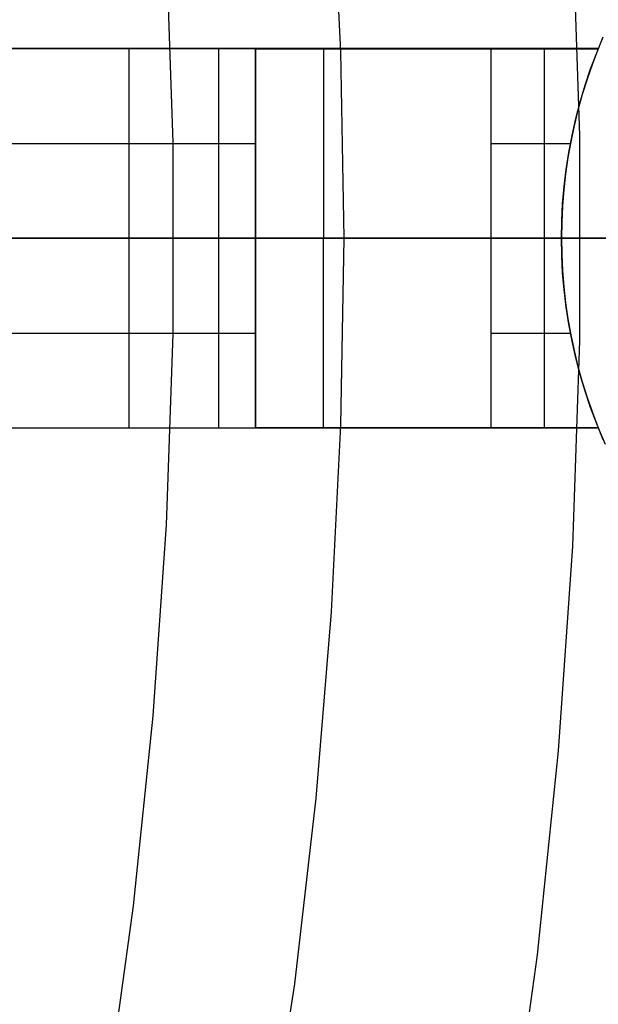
# Model space of a CAD drawing. Header units: millimetres. Extents: x 7986 to 9191, y -11326 to -10283.
# Tile 241 of 256: x 8631.06 to 8635.64, y -10671.87 to -10664.08. Entities that reach past the tile are written whole.
import ezdxf

# ---------------------------------------------------------------- set-up
doc = ezdxf.new("R2010")
doc.units = ezdxf.units.MM
doc.layers.add('BLANCO METALICO', color=7, linetype='Continuous', true_color=0xededed)
doc.layers.add('color', color=7, linetype='Continuous')

msp = doc.modelspace()

# ---------------------------------------------------------------- linework, layer by layer
at = {"color": 7, "true_color": 0xffffff}
for p, q in [((8633.5267, -10662.8562, 32.6482), (8633.6002, -10664.3329, 32.6482)), ((8633.5267, -10662.8562, 32.6482), (8633.6002, -10664.3329, 32.6482)), ((8635.4345, -10663.3767, 34.0594), (8635.4905, -10664.9994, 34.0594)), ((8635.4345, -10663.3767, 34.0594), (8635.4905, -10664.9994, 34.0594)), ((8632.2746, -10665.0549, 77.0594), (8632.2224, -10663.5431, 77.0594)), ((8632.2746, -10665.0549, 77.0594), (8632.2224, -10663.5431, 77.0594)), ((8633.6002, -10664.3329, 32.6482), (8633.6248, -10665.8112, 32.6482)), ((8633.6002, -10664.3329, 32.6482), (8633.6248, -10665.8112, 32.6482)), ((8632.2746, -10666.5676, 77.0594), (8632.2746, -10665.0549, 77.0594)), ((8632.2746, -10666.5676, 77.0594), (8632.2746, -10665.0549, 77.0594)), ((8635.4905, -10664.9994, 34.0594), (8635.4905, -10666.6231, 34.0594)), ((8635.4905, -10664.9994, 34.0594), (8635.4905, -10666.6231, 34.0594)), ((8606.5817, -10665.8112, 77.0594), (8632.2811, -10665.8112, 77.0594)), ((8632.6799, -10665.8112, 77.0415), (8632.2811, -10665.8112, 77.0594)), ((8633.0779, -10665.8112, 77.0105), (8632.6799, -10665.8112, 77.0415)), ((8633.4746, -10665.8112, 76.9664), (8633.0779, -10665.8112, 77.0105)), ((8633.8697, -10665.8112, 76.9092), (8633.4746, -10665.8112, 76.9664)), ((8633.6248, -10665.8112, 32.6482), (8633.6002, -10667.2895, 32.6482)), ((8633.6248, -10665.8112, 32.6482), (8633.6002, -10667.2895, 32.6482)), ((8633.6473, -10665.8112, 32.7138), (8633.6248, -10665.8112, 32.6482)), ((8633.6721, -10665.8112, 32.7786), (8633.6473, -10665.8112, 32.7138)), ((8633.6991, -10665.8112, 32.8425), (8633.6721, -10665.8112, 32.7786)), ((8633.7282, -10665.8112, 32.9055), (8633.6991, -10665.8112, 32.8425)), ((8633.7594, -10665.8112, 32.9674), (8633.7282, -10665.8112, 32.9055)), ((8633.7927, -10665.8112, 33.0283), (8633.7594, -10665.8112, 32.9674)), ((8633.828, -10665.8112, 33.088), (8633.7927, -10665.8112, 33.0283)), ((8633.8654, -10665.8112, 33.1464), (8633.828, -10665.8112, 33.088)), ((8633.9047, -10665.8112, 33.2036), (8633.8654, -10665.8112, 33.1464)), ((8634.2627, -10665.8112, 76.8391), (8633.8697, -10665.8112, 76.9092)), ((8633.946, -10665.8112, 33.2593), (8633.9047, -10665.8112, 33.2036)), ((8633.9891, -10665.8112, 33.3137), (8633.946, -10665.8112, 33.2593)), ((8634.034, -10665.8112, 33.3665), (8633.9891, -10665.8112, 33.3137)), ((8634.0807, -10665.8112, 33.4178), (8634.034, -10665.8112, 33.3665)), ((8634.1291, -10665.8112, 33.4675), (8634.0807, -10665.8112, 33.4178)), ((8634.1791, -10665.8112, 33.5156), (8634.1291, -10665.8112, 33.4675)), ((8634.2308, -10665.8112, 33.5618), (8634.1791, -10665.8112, 33.5156)), ((8634.284, -10665.8112, 33.6064), (8634.2308, -10665.8112, 33.5618)), ((8634.6531, -10665.8112, 76.756), (8634.2627, -10665.8112, 76.8391)), ((8634.3387, -10665.8112, 33.649), (8634.284, -10665.8112, 33.6064)), ((8634.3948, -10665.8112, 33.6898), (8634.3387, -10665.8112, 33.649)), ((8634.4522, -10665.8112, 33.7287), (8634.3948, -10665.8112, 33.6898)), ((8634.511, -10665.8112, 33.7656), (8634.4522, -10665.8112, 33.7287)), ((8634.5709, -10665.8112, 33.8005), (8634.511, -10665.8112, 33.7656)), ((8634.632, -10665.8112, 33.8333), (8634.5709, -10665.8112, 33.8005)), ((8634.6942, -10665.8112, 33.8641), (8634.632, -10665.8112, 33.8333)), ((8635.0406, -10665.8112, 76.6602), (8634.6531, -10665.8112, 76.756)), ((8634.7574, -10665.8112, 33.8927), (8634.6942, -10665.8112, 33.8641)), ((8634.8215, -10665.8112, 33.9191), (8634.7574, -10665.8112, 33.8927)), ((8634.8865, -10665.8112, 33.9434), (8634.8215, -10665.8112, 33.9191)), ((8634.9523, -10665.8112, 33.9654), (8634.8865, -10665.8112, 33.9434)), ((8635.0188, -10665.8112, 33.9852), (8634.9523, -10665.8112, 33.9654)), ((8635.0859, -10665.8112, 34.0028), (8635.0188, -10665.8112, 33.9852)), ((8635.4247, -10665.8112, 76.5516), (8635.0406, -10665.8112, 76.6602)), ((8635.1536, -10665.8112, 34.018), (8635.0859, -10665.8112, 34.0028)), ((8635.2217, -10665.8112, 34.031), (8635.1536, -10665.8112, 34.018)), ((8635.2903, -10665.8112, 34.0416), (8635.2217, -10665.8112, 34.031)), ((8635.3592, -10665.8112, 34.0499), (8635.2903, -10665.8112, 34.0416)), ((8635.4283, -10665.8112, 34.0558), (8635.3592, -10665.8112, 34.0499)), ((8635.8051, -10665.8112, 76.4304), (8635.4247, -10665.8112, 76.5516)), ((8635.4975, -10665.8112, 34.0594), (8635.4283, -10665.8112, 34.0558)), ((8635.4975, -10665.8112, 34.0594), (8640.0471, -10665.8112, 34.0594)), ((8632.2224, -10668.0793, 77.0594), (8632.2746, -10666.5676, 77.0594)), ((8632.2224, -10668.0793, 77.0594), (8632.2746, -10666.5676, 77.0594)), ((8635.4905, -10666.6231, 34.0594), (8635.4345, -10668.2458, 34.0594)), ((8635.4905, -10666.6231, 34.0594), (8635.4345, -10668.2458, 34.0594)), ((8633.6002, -10667.2895, 32.6482), (8633.5267, -10668.7662, 32.6482)), ((8633.6002, -10667.2895, 32.6482), (8633.5267, -10668.7662, 32.6482)), ((8632.118, -10669.5884, 77.0594), (8632.2224, -10668.0793, 77.0594)), ((8632.118, -10669.5884, 77.0594), (8632.2224, -10668.0793, 77.0594)), ((8635.4345, -10668.2458, 34.0594), (8635.3225, -10669.8656, 34.0594)), ((8635.4345, -10668.2458, 34.0594), (8635.3225, -10669.8656, 34.0594)), ((8633.5267, -10668.7662, 32.6482), (8633.4046, -10670.2398, 32.6482)), ((8633.5267, -10668.7662, 32.6482), (8633.4046, -10670.2398, 32.6482)), ((8631.9617, -10671.0929, 77.0594), (8632.118, -10669.5884, 77.0594)), ((8631.9617, -10671.0929, 77.0594), (8632.118, -10669.5884, 77.0594)), ((8635.3225, -10669.8656, 34.0594), (8635.1546, -10671.4806, 34.0594)), ((8635.3225, -10669.8656, 34.0594), (8635.1546, -10671.4806, 34.0594)), ((8633.4046, -10670.2398, 32.6482), (8633.2343, -10671.7086, 32.6482)), ((8633.4046, -10670.2398, 32.6482), (8633.2343, -10671.7086, 32.6482)), ((8631.7534, -10672.5912, 77.0594), (8631.9617, -10671.0929, 77.0594)), ((8631.7534, -10672.5912, 77.0594), (8631.9617, -10671.0929, 77.0594)), ((8635.1546, -10671.4806, 34.0594), (8634.9311, -10673.0889, 34.0594)), ((8635.1546, -10671.4806, 34.0594), (8634.9311, -10673.0889, 34.0594)), ((8633.2343, -10671.7086, 32.6482), (8633.0163, -10673.1712, 32.6482)), ((8633.2343, -10671.7086, 32.6482), (8633.0163, -10673.1712, 32.6482))]:
    msp.add_line(p, q, dxfattribs=at)
at = {"layer": 'BLANCO METALICO'}
for p, q in [((8635.6265, -10664.3438, 162.0815), (8635.6788, -10664.2176, 162.0815)), ((8635.6395, -10664.3112, 159.5815), (8626.2371, -10664.3112, 159.5815)), ((8631.9276, -10664.3112, 196.5595), (8627.4276, -10664.3112, 196.5595)), ((8627.4276, -10664.3112, 177.3533), (8632.9276, -10664.3112, 177.3533)), ((8631.9276, -10665.8112, 196.5595), (8631.9276, -10664.3112, 196.5595)), ((8631.9618, -10664.3112, 196.559), (8631.9276, -10664.3112, 196.5595)), ((8631.9959, -10664.3112, 196.5572), (8631.9618, -10664.3112, 196.559)), ((8632.0299, -10664.3112, 196.5543), (8631.9959, -10664.3112, 196.5572)), ((8632.0638, -10664.3112, 196.5502), (8632.0299, -10664.3112, 196.5543)), ((8632.0975, -10664.3112, 196.545), (8632.0638, -10664.3112, 196.5502)), ((8632.1311, -10664.3112, 196.5386), (8632.0975, -10664.3112, 196.545)), ((8632.1644, -10664.3112, 196.5311), (8632.1311, -10664.3112, 196.5386)), ((8632.1974, -10664.3112, 196.5225), (8632.1644, -10664.3112, 196.5311)), ((8632.2301, -10664.3112, 196.5127), (8632.1974, -10664.3112, 196.5225)), ((8632.2625, -10664.3112, 196.5018), (8632.2301, -10664.3112, 196.5127)), ((8632.2945, -10664.3112, 196.4898), (8632.2625, -10664.3112, 196.5018)), ((8632.326, -10664.3112, 196.4768), (8632.2945, -10664.3112, 196.4898)), ((8632.3571, -10664.3112, 196.4626), (8632.326, -10664.3112, 196.4768)), ((8632.3877, -10664.3112, 196.4474), (8632.3571, -10664.3112, 196.4626)), ((8632.4177, -10664.3112, 196.4312), (8632.3877, -10664.3112, 196.4474)), ((8632.4472, -10664.3112, 196.414), (8632.4177, -10664.3112, 196.4312)), ((8632.4761, -10664.3112, 196.3957), (8632.4472, -10664.3112, 196.414)), ((8632.5043, -10664.3112, 196.3765), (8632.4761, -10664.3112, 196.3957)), ((8632.5319, -10664.3112, 196.3564), (8632.5043, -10664.3112, 196.3765)), ((8632.5587, -10664.3112, 196.3353), (8632.5319, -10664.3112, 196.3564)), ((8632.5848, -10664.3112, 196.3133), (8632.5587, -10664.3112, 196.3353)), ((8632.6102, -10664.3112, 196.2904), (8632.5848, -10664.3112, 196.3133)), ((8632.6347, -10664.3112, 196.2667), (8632.6102, -10664.3112, 196.2904)), ((8632.6585, -10664.3112, 196.2421), (8632.6347, -10664.3112, 196.2667)), ((8632.6347, -10664.3112, 196.2667), (8632.6347, -10665.8112, 196.2667)), ((8632.6813, -10664.3112, 196.2167), (8632.6585, -10664.3112, 196.2421)), ((8632.7033, -10664.3112, 196.1906), (8632.6813, -10664.3112, 196.2167)), ((8632.7244, -10664.3112, 196.1638), (8632.7033, -10664.3112, 196.1906)), ((8632.7446, -10664.3112, 196.1362), (8632.7244, -10664.3112, 196.1638)), ((8632.7638, -10664.3112, 196.108), (8632.7446, -10664.3112, 196.1362)), ((8632.782, -10664.3112, 196.0791), (8632.7638, -10664.3112, 196.108)), ((8632.7993, -10664.3112, 196.0497), (8632.782, -10664.3112, 196.0791)), ((8632.8155, -10664.3112, 196.0196), (8632.7993, -10664.3112, 196.0497)), ((8632.8307, -10664.3112, 195.989), (8632.8155, -10664.3112, 196.0196)), ((8632.8448, -10664.3112, 195.9579), (8632.8307, -10664.3112, 195.989)), ((8632.8579, -10664.3112, 195.9264), (8632.8448, -10664.3112, 195.9579)), ((8632.8699, -10664.3112, 195.8944), (8632.8579, -10664.3112, 195.9264)), ((8632.8808, -10664.3112, 195.8621), (8632.8699, -10664.3112, 195.8944)), ((8632.8905, -10664.3112, 195.8293), (8632.8808, -10664.3112, 195.8621)), ((8632.8992, -10664.3112, 195.7963), (8632.8905, -10664.3112, 195.8293)), ((8632.9067, -10664.3112, 195.763), (8632.8992, -10664.3112, 195.7963)), ((8632.9131, -10664.3112, 195.7295), (8632.9067, -10664.3112, 195.763)), ((8632.9183, -10664.3112, 195.6957), (8632.9131, -10664.3112, 195.7295)), ((8632.9224, -10664.3112, 195.6618), (8632.9183, -10664.3112, 195.6957)), ((8632.9253, -10664.3112, 195.6278), (8632.9224, -10664.3112, 195.6618)), ((8632.927, -10664.3112, 195.5937), (8632.9253, -10664.3112, 195.6278)), ((8632.9276, -10664.3112, 195.5595), (8632.927, -10664.3112, 195.5937)), ((8632.9276, -10664.3112, 195.5595), (8632.9276, -10665.8112, 195.5595)), ((8632.9276, -10664.3115, 163.5771), (8632.9276, -10664.3112, 195.5595)), ((8632.9276, -10667.3111, 179.0009), (8632.9276, -10664.3114, 179.0009)), ((8632.9276, -10664.3115, 163.5771), (8632.9288, -10664.3116, 163.5073)), ((8632.9276, -10664.3115, 163.5771), (8632.9276, -10665.8112, 163.5771)), ((8632.9288, -10664.3116, 163.5073), (8632.9325, -10664.3116, 163.4375)), ((8632.9325, -10664.3116, 163.4375), (8632.9386, -10664.3116, 163.368)), ((8632.9386, -10664.3116, 163.368), (8632.9471, -10664.3116, 163.2987)), ((8632.9471, -10664.3116, 163.2987), (8632.958, -10664.3116, 163.2297)), ((8632.958, -10664.3116, 163.2297), (8632.9713, -10664.3116, 163.1611)), ((8632.9713, -10664.3116, 163.1611), (8632.987, -10664.3116, 163.0931)), ((8632.987, -10664.3116, 163.0931), (8633.0051, -10664.3116, 163.0256)), ((8633.0051, -10664.3116, 163.0256), (8633.0255, -10664.3116, 162.9589)), ((8633.0255, -10664.3116, 162.9589), (8633.0482, -10664.3116, 162.8928)), ((8633.0482, -10664.3116, 162.8928), (8633.0732, -10664.3116, 162.8276)), ((8633.0732, -10664.3116, 162.8276), (8633.1005, -10664.3116, 162.7633)), ((8633.1005, -10664.3116, 162.7633), (8633.13, -10664.3116, 162.7001)), ((8633.13, -10664.3116, 162.7001), (8633.1617, -10664.3116, 162.6378)), ((8633.1617, -10664.3116, 162.6378), (8633.1955, -10664.3116, 162.5767)), ((8633.1955, -10664.3116, 162.5767), (8633.2315, -10664.3116, 162.5169)), ((8633.2315, -10664.3116, 162.5169), (8633.2695, -10664.3116, 162.4583)), ((8633.2695, -10664.3116, 162.4583), (8633.3095, -10664.3116, 162.4011)), ((8633.3095, -10664.3116, 162.4011), (8633.3516, -10664.3116, 162.3453)), ((8633.3516, -10664.3116, 162.3453), (8633.3955, -10664.3117, 162.291)), ((8633.3955, -10664.3117, 162.291), (8633.4413, -10664.3117, 162.2383)), ((8633.4413, -10664.3117, 162.2383), (8633.4889, -10664.3117, 162.1873)), ((8633.465, -10664.3117, 162.213), (8633.465, -10665.8112, 162.213)), ((8633.4889, -10664.3117, 162.1873), (8633.5383, -10664.3117, 162.1379)), ((8633.5383, -10664.3117, 162.1379), (8633.5893, -10664.3117, 162.0902)), ((8633.5893, -10664.3117, 162.0902), (8633.642, -10664.3117, 162.0444)), ((8633.642, -10664.3117, 162.0444), (8633.6963, -10664.3117, 162.0005)), ((8633.6963, -10664.3117, 162.0005), (8633.7521, -10664.3117, 161.9584)), ((8633.7521, -10664.3117, 161.9584), (8633.8093, -10664.3117, 161.9184)), ((8633.8093, -10664.3117, 161.9184), (8633.8678, -10664.3117, 161.8803)), ((8633.8678, -10664.3117, 161.8803), (8633.9277, -10664.3117, 161.8443)), ((8633.9277, -10664.3117, 161.8443), (8633.9887, -10664.3117, 161.8105)), ((8633.9887, -10664.3117, 161.8105), (8634.0509, -10664.3117, 161.7787)), ((8634.0509, -10664.3117, 161.7787), (8634.1142, -10664.3117, 161.7492)), ((8634.1142, -10664.3117, 161.7492), (8634.1785, -10664.3117, 161.7219)), ((8634.1785, -10664.3117, 161.7219), (8634.2437, -10664.3117, 161.6969)), ((8634.2437, -10664.3117, 161.6969), (8634.3097, -10664.3117, 161.6741)), ((8634.3097, -10664.3117, 161.6741), (8634.3765, -10664.3117, 161.6537)), ((8634.3765, -10664.3117, 161.6537), (8634.4439, -10664.3118, 161.6356)), ((8634.4439, -10664.3118, 161.6356), (8634.512, -10664.3118, 161.6199)), ((8634.512, -10664.3118, 161.6199), (8634.5805, -10664.3118, 161.6065)), ((8634.5805, -10664.3118, 161.6065), (8634.6495, -10664.3118, 161.5956)), ((8634.6495, -10664.3118, 161.5956), (8634.7188, -10664.3118, 161.5871)), ((8634.7188, -10664.3118, 161.5871), (8634.7883, -10664.3118, 161.581)), ((8634.7883, -10664.3118, 161.581), (8635.6391, -10664.3123, 161.521)), ((8634.7883, -10664.3118, 161.581), (8634.7883, -10665.8112, 161.581)), ((8635.2138, -10665.8112, 161.5523), (8635.2138, -10664.312, 161.5523)), ((8635.5786, -10664.4717, 162.0815), (8635.6265, -10664.3438, 162.0815)), ((8635.6391, -10664.3123, 161.521), (8635.593, -10664.4317, 161.5245)), ((8635.6391, -10664.3123, 161.521), (8635.6395, -10664.3112, 159.5815)), ((8635.593, -10664.4317, 161.5245), (8635.5508, -10664.5526, 161.5277)), ((8635.535, -10664.6012, 162.0815), (8635.5786, -10664.4717, 162.0815)), ((8635.5508, -10664.5526, 161.5277), (8635.5124, -10664.6747, 161.5306)), ((8635.5124, -10664.6747, 161.5306), (8635.478, -10664.798, 161.5332)), ((8635.4959, -10664.732, 162.0815), (8635.535, -10664.6012, 162.0815)), ((8635.4613, -10664.8642, 162.0815), (8635.4959, -10664.732, 162.0815)), ((8635.478, -10664.798, 161.5332), (8635.4476, -10664.9224, 161.5354)), ((8635.4313, -10664.9974, 162.0815), (8635.4613, -10664.8642, 162.0815)), ((8635.4476, -10664.9224, 161.5354), (8635.4212, -10665.0476, 161.5374)), ((8626.9276, -10665.0612, 196.5595), (8631.9276, -10665.0612, 196.5595)), ((8631.9276, -10665.0612, 196.5595), (8631.9618, -10665.0612, 196.559)), ((8631.9618, -10665.0612, 196.559), (8631.9959, -10665.0612, 196.5572)), ((8631.9959, -10665.0612, 196.5572), (8632.0299, -10665.0612, 196.5543)), ((8632.0299, -10665.0612, 196.5543), (8632.0638, -10665.0612, 196.5502)), ((8632.0638, -10665.0612, 196.5502), (8632.0975, -10665.0612, 196.545)), ((8632.0975, -10665.0612, 196.545), (8632.1311, -10665.0612, 196.5386)), ((8632.1311, -10665.0612, 196.5386), (8632.1644, -10665.0612, 196.5311)), ((8632.1644, -10665.0612, 196.5311), (8632.1974, -10665.0612, 196.5225)), ((8632.1974, -10665.0612, 196.5225), (8632.2301, -10665.0612, 196.5127)), ((8632.2301, -10665.0612, 196.5127), (8632.2625, -10665.0612, 196.5018)), ((8632.2625, -10665.0612, 196.5018), (8632.2945, -10665.0612, 196.4898)), ((8632.2945, -10665.0612, 196.4898), (8632.326, -10665.0612, 196.4768)), ((8632.326, -10665.0612, 196.4768), (8632.3571, -10665.0612, 196.4626)), ((8632.3571, -10665.0612, 196.4626), (8632.3877, -10665.0612, 196.4474)), ((8632.3877, -10665.0612, 196.4474), (8632.4177, -10665.0612, 196.4312)), ((8632.4177, -10665.0612, 196.4312), (8632.4472, -10665.0612, 196.414)), ((8632.4472, -10665.0612, 196.414), (8632.4761, -10665.0612, 196.3957)), ((8632.4761, -10665.0612, 196.3957), (8632.5043, -10665.0612, 196.3765)), ((8632.5043, -10665.0612, 196.3765), (8632.5319, -10665.0612, 196.3564)), ((8632.5319, -10665.0612, 196.3564), (8632.5587, -10665.0612, 196.3353)), ((8632.5587, -10665.0612, 196.3353), (8632.5848, -10665.0612, 196.3133)), ((8632.5848, -10665.0612, 196.3133), (8632.6102, -10665.0612, 196.2904)), ((8632.6102, -10665.0612, 196.2904), (8632.6347, -10665.0612, 196.2667)), ((8632.6347, -10665.0612, 196.2667), (8632.6585, -10665.0612, 196.2421)), ((8632.6585, -10665.0612, 196.2421), (8632.6813, -10665.0612, 196.2167)), ((8632.6813, -10665.0612, 196.2167), (8632.7033, -10665.0612, 196.1906)), ((8632.7033, -10665.0612, 196.1906), (8632.7244, -10665.0612, 196.1638)), ((8632.7244, -10665.0612, 196.1638), (8632.7446, -10665.0612, 196.1362)), ((8632.7446, -10665.0612, 196.1362), (8632.7638, -10665.0612, 196.108)), ((8632.7638, -10665.0612, 196.108), (8632.782, -10665.0612, 196.0791)), ((8632.782, -10665.0612, 196.0791), (8632.7993, -10665.0612, 196.0497)), ((8632.7993, -10665.0612, 196.0497), (8632.8155, -10665.0612, 196.0196)), ((8632.8155, -10665.0612, 196.0196), (8632.8307, -10665.0612, 195.989)), ((8632.8307, -10665.0612, 195.989), (8632.8448, -10665.0612, 195.9579)), ((8632.8448, -10665.0612, 195.9579), (8632.8579, -10665.0612, 195.9264)), ((8632.8579, -10665.0612, 195.9264), (8632.8699, -10665.0612, 195.8944)), ((8632.8699, -10665.0612, 195.8944), (8632.8808, -10665.0612, 195.8621)), ((8632.8808, -10665.0612, 195.8621), (8632.8905, -10665.0612, 195.8293)), ((8632.8905, -10665.0612, 195.8293), (8632.8992, -10665.0612, 195.7963)), ((8632.8992, -10665.0612, 195.7963), (8632.9067, -10665.0612, 195.763)), ((8632.9067, -10665.0612, 195.763), (8632.9131, -10665.0612, 195.7295)), ((8632.9131, -10665.0612, 195.7295), (8632.9183, -10665.0612, 195.6957)), ((8632.9183, -10665.0612, 195.6957), (8632.9224, -10665.0612, 195.6618)), ((8632.9224, -10665.0612, 195.6618), (8632.9253, -10665.0612, 195.6278)), ((8632.9253, -10665.0612, 195.6278), (8632.927, -10665.0612, 195.5937)), ((8632.927, -10665.0612, 195.5937), (8632.9276, -10665.0612, 195.5595)), ((8634.7884, -10665.0615, 161.5819), (8635.4185, -10665.0615, 161.538)), ((8635.4212, -10665.0476, 161.5374), (8635.3987, -10665.1737, 161.5391)), ((8635.4058, -10665.1316, 162.0815), (8635.4313, -10664.9974, 162.0815)), ((8635.3849, -10665.2666, 162.0815), (8635.4058, -10665.1316, 162.0815)), ((8635.3987, -10665.1737, 161.5391), (8635.3803, -10665.3004, 161.5405)), ((8635.3686, -10665.4022, 162.0815), (8635.3849, -10665.2666, 162.0815)), ((8635.3803, -10665.3004, 161.5405), (8635.366, -10665.4277, 161.5416)), ((8635.366, -10665.4277, 161.5416), (8635.3558, -10665.5553, 161.5423)), ((8635.3569, -10665.5383, 162.0815), (8635.3686, -10665.4022, 162.0815)), ((8635.3558, -10665.5553, 161.5423), (8635.3496, -10665.6832, 161.5428)), ((8635.3499, -10665.6747, 162.0815), (8635.3569, -10665.5383, 162.0815)), ((8635.3476, -10665.8112, 162.0815), (8635.3499, -10665.6747, 162.0815)), ((8635.3496, -10665.6832, 161.5428), (8635.3476, -10665.8112, 161.5429)), ((8613.4627, -10665.8112, 139.9653), (8686.6627, -10665.8112, 139.9653)), ((8686.6627, -10665.8112, 139.1653), (8613.9627, -10665.8112, 139.1653)), ((8626.0116, -10665.8112, 156.5815), (8636.8476, -10665.8112, 156.5815)), ((8631.9276, -10665.8112, 196.5595), (8626.9276, -10665.8112, 196.5595)), ((8631.9276, -10667.3112, 196.5595), (8631.9276, -10665.8112, 196.5595)), ((8631.9618, -10665.8112, 196.559), (8631.9276, -10665.8112, 196.5595)), ((8631.9959, -10665.8112, 196.5572), (8631.9618, -10665.8112, 196.559)), ((8632.0299, -10665.8112, 196.5543), (8631.9959, -10665.8112, 196.5572)), ((8632.0638, -10665.8112, 196.5502), (8632.0299, -10665.8112, 196.5543)), ((8632.0975, -10665.8112, 196.545), (8632.0638, -10665.8112, 196.5502)), ((8632.1311, -10665.8112, 196.5386), (8632.0975, -10665.8112, 196.545)), ((8632.1644, -10665.8112, 196.5311), (8632.1311, -10665.8112, 196.5386)), ((8632.1974, -10665.8112, 196.5225), (8632.1644, -10665.8112, 196.5311)), ((8632.2301, -10665.8112, 196.5127), (8632.1974, -10665.8112, 196.5225)), ((8632.2625, -10665.8112, 196.5018), (8632.2301, -10665.8112, 196.5127)), ((8632.2945, -10665.8112, 196.4898), (8632.2625, -10665.8112, 196.5018)), ((8632.326, -10665.8112, 196.4768), (8632.2945, -10665.8112, 196.4898)), ((8632.3571, -10665.8112, 196.4626), (8632.326, -10665.8112, 196.4768)), ((8632.3877, -10665.8112, 196.4474), (8632.3571, -10665.8112, 196.4626)), ((8632.4177, -10665.8112, 196.4312), (8632.3877, -10665.8112, 196.4474)), ((8632.4472, -10665.8112, 196.414), (8632.4177, -10665.8112, 196.4312)), ((8632.4761, -10665.8112, 196.3957), (8632.4472, -10665.8112, 196.414)), ((8632.5043, -10665.8112, 196.3765), (8632.4761, -10665.8112, 196.3957)), ((8632.5319, -10665.8112, 196.3564), (8632.5043, -10665.8112, 196.3765)), ((8632.5587, -10665.8112, 196.3353), (8632.5319, -10665.8112, 196.3564)), ((8632.5848, -10665.8112, 196.3133), (8632.5587, -10665.8112, 196.3353)), ((8632.6102, -10665.8112, 196.2904), (8632.5848, -10665.8112, 196.3133)), ((8632.6347, -10665.8112, 196.2667), (8632.6102, -10665.8112, 196.2904)), ((8632.6585, -10665.8112, 196.2421), (8632.6347, -10665.8112, 196.2667)), ((8632.6347, -10665.8112, 196.2667), (8632.6347, -10667.3112, 196.2667)), ((8632.6813, -10665.8112, 196.2167), (8632.6585, -10665.8112, 196.2421)), ((8632.7033, -10665.8112, 196.1906), (8632.6813, -10665.8112, 196.2167)), ((8632.7244, -10665.8112, 196.1638), (8632.7033, -10665.8112, 196.1906)), ((8632.7446, -10665.8112, 196.1362), (8632.7244, -10665.8112, 196.1638)), ((8632.7638, -10665.8112, 196.108), (8632.7446, -10665.8112, 196.1362)), ((8632.782, -10665.8112, 196.0791), (8632.7638, -10665.8112, 196.108)), ((8632.7993, -10665.8112, 196.0497), (8632.782, -10665.8112, 196.0791)), ((8632.8155, -10665.8112, 196.0196), (8632.7993, -10665.8112, 196.0497)), ((8632.8307, -10665.8112, 195.989), (8632.8155, -10665.8112, 196.0196)), ((8632.8448, -10665.8112, 195.9579), (8632.8307, -10665.8112, 195.989)), ((8632.8579, -10665.8112, 195.9264), (8632.8448, -10665.8112, 195.9579)), ((8632.8699, -10665.8112, 195.8944), (8632.8579, -10665.8112, 195.9264)), ((8632.8808, -10665.8112, 195.8621), (8632.8699, -10665.8112, 195.8944)), ((8632.8905, -10665.8112, 195.8293), (8632.8808, -10665.8112, 195.8621)), ((8632.8992, -10665.8112, 195.7963), (8632.8905, -10665.8112, 195.8293)), ((8632.9067, -10665.8112, 195.763), (8632.8992, -10665.8112, 195.7963)), ((8632.9131, -10665.8112, 195.7295), (8632.9067, -10665.8112, 195.763)), ((8632.9183, -10665.8112, 195.6957), (8632.9131, -10665.8112, 195.7295)), ((8632.9224, -10665.8112, 195.6618), (8632.9183, -10665.8112, 195.6957)), ((8632.9253, -10665.8112, 195.6278), (8632.9224, -10665.8112, 195.6618)), ((8632.927, -10665.8112, 195.5937), (8632.9253, -10665.8112, 195.6278)), ((8632.9276, -10665.8112, 195.5595), (8632.927, -10665.8112, 195.5937)), ((8632.9288, -10665.8112, 163.5073), (8632.9276, -10665.8112, 163.5771)), ((8632.9276, -10665.8112, 163.5771), (8632.9276, -10667.3109, 163.5771)), ((8632.9276, -10667.3112, 195.5595), (8632.9276, -10665.8112, 195.5595)), ((8632.9288, -10665.8112, 163.5089), (8632.9276, -10665.8112, 163.5771)), ((8632.9288, -10665.8112, 163.5086), (8632.9276, -10665.8112, 163.5771)), ((8632.9276, -10665.8112, 163.5771), (8632.9276, -10665.8112, 195.5595)), ((8632.9325, -10665.8112, 163.4375), (8632.9288, -10665.8112, 163.5073)), ((8632.9323, -10665.8112, 163.4407), (8632.9288, -10665.8112, 163.5089)), ((8632.9323, -10665.8112, 163.4401), (8632.9288, -10665.8112, 163.5086)), ((8632.9381, -10665.8112, 163.3727), (8632.9323, -10665.8112, 163.4407)), ((8632.9382, -10665.8112, 163.3719), (8632.9323, -10665.8112, 163.4401)), ((8632.9386, -10665.8112, 163.368), (8632.9325, -10665.8112, 163.4375)), ((8632.9462, -10665.8112, 163.3049), (8632.9381, -10665.8112, 163.3727)), ((8632.9464, -10665.8112, 163.3038), (8632.9382, -10665.8112, 163.3719)), ((8632.9471, -10665.8112, 163.2987), (8632.9386, -10665.8112, 163.368)), ((8632.9567, -10665.8112, 163.2375), (8632.9462, -10665.8112, 163.3049)), ((8632.9569, -10665.8112, 163.2361), (8632.9464, -10665.8112, 163.3038)), ((8632.958, -10665.8112, 163.2297), (8632.9471, -10665.8112, 163.2987)), ((8632.9694, -10665.8112, 163.1705), (8632.9567, -10665.8112, 163.2375)), ((8632.9697, -10665.8112, 163.1688), (8632.9569, -10665.8112, 163.2361)), ((8632.9713, -10665.8112, 163.1611), (8632.958, -10665.8112, 163.2297)), ((8632.9844, -10665.8112, 163.1039), (8632.9694, -10665.8112, 163.1705)), ((8632.9849, -10665.8112, 163.102), (8632.9697, -10665.8112, 163.1688)), ((8632.987, -10665.8112, 163.0931), (8632.9713, -10665.8112, 163.1611)), ((8633.0017, -10665.8112, 163.0379), (8632.9844, -10665.8112, 163.1039)), ((8633.0023, -10665.8112, 163.0357), (8632.9849, -10665.8112, 163.102)), ((8633.0051, -10665.8112, 163.0257), (8632.987, -10665.8112, 163.0931)), ((8633.0212, -10665.8112, 162.9725), (8633.0017, -10665.8112, 163.0379)), ((8633.022, -10665.8112, 162.9701), (8633.0023, -10665.8112, 163.0357)), ((8633.0255, -10665.8112, 162.9589), (8633.0051, -10665.8112, 163.0257)), ((8633.0429, -10665.8112, 162.9078), (8633.0212, -10665.8112, 162.9725)), ((8633.0439, -10665.8112, 162.9052), (8633.022, -10665.8112, 162.9701)), ((8633.0482, -10665.8112, 162.8928), (8633.0255, -10665.8112, 162.9589)), ((8633.0669, -10665.8112, 162.8439), (8633.0429, -10665.8112, 162.9078)), ((8633.068, -10665.8112, 162.841), (8633.0439, -10665.8112, 162.9052)), ((8633.0733, -10665.8112, 162.8277), (8633.0482, -10665.8112, 162.8928)), ((8633.093, -10665.8112, 162.7808), (8633.0669, -10665.8112, 162.8439)), ((8633.0943, -10665.8112, 162.7778), (8633.068, -10665.8112, 162.841)), ((8633.1005, -10665.8112, 162.7634), (8633.0733, -10665.8112, 162.8277)), ((8633.1212, -10665.8112, 162.7187), (8633.093, -10665.8112, 162.7808)), ((8633.1228, -10665.8112, 162.7154), (8633.0943, -10665.8112, 162.7778)), ((8633.13, -10665.8112, 162.7001), (8633.1005, -10665.8112, 162.7634)), ((8633.1515, -10665.8112, 162.6576), (8633.1212, -10665.8112, 162.7187)), ((8633.1533, -10665.8112, 162.6541), (8633.1228, -10665.8112, 162.7154)), ((8633.1617, -10665.8112, 162.6379), (8633.13, -10665.8112, 162.7001)), ((8633.1839, -10665.8112, 162.5975), (8633.1515, -10665.8112, 162.6576)), ((8633.186, -10665.8112, 162.5939), (8633.1533, -10665.8112, 162.6541)), ((8633.1956, -10665.8112, 162.5768), (8633.1617, -10665.8112, 162.6379)), ((8633.2184, -10665.8112, 162.5386), (8633.1839, -10665.8112, 162.5975)), ((8633.2207, -10665.8112, 162.5348), (8633.186, -10665.8112, 162.5939)), ((8633.2315, -10665.8112, 162.5169), (8633.1956, -10665.8112, 162.5768)), ((8633.2548, -10665.8112, 162.4809), (8633.2184, -10665.8112, 162.5386)), ((8633.2574, -10665.8112, 162.4769), (8633.2207, -10665.8112, 162.5348)), ((8633.2696, -10665.8112, 162.4584), (8633.2315, -10665.8112, 162.5169)), ((8633.2932, -10665.8112, 162.4245), (8633.2548, -10665.8112, 162.4809)), ((8633.2961, -10665.8112, 162.4204), (8633.2574, -10665.8112, 162.4769)), ((8633.3096, -10665.8112, 162.4011), (8633.2696, -10665.8112, 162.4584)), ((8633.3334, -10665.8112, 162.3694), (8633.2932, -10665.8112, 162.4245)), ((8633.3366, -10665.8112, 162.3651), (8633.2961, -10665.8112, 162.4204)), ((8633.3516, -10665.8112, 162.3454), (8633.3096, -10665.8112, 162.4011)), ((8633.3756, -10665.8112, 162.3157), (8633.3334, -10665.8112, 162.3694)), ((8633.3791, -10665.8112, 162.3114), (8633.3366, -10665.8112, 162.3651)), ((8633.3956, -10665.8112, 162.2911), (8633.3516, -10665.8112, 162.3454)), ((8633.4195, -10665.8112, 162.2635), (8633.3756, -10665.8112, 162.3157)), ((8633.4234, -10665.8112, 162.259), (8633.3791, -10665.8112, 162.3114)), ((8633.4414, -10665.8112, 162.2384), (8633.3956, -10665.8112, 162.2911)), ((8633.4652, -10665.8112, 162.2128), (8633.4195, -10665.8112, 162.2635)), ((8633.4694, -10665.8112, 162.2083), (8633.4234, -10665.8112, 162.259)), ((8633.489, -10665.8112, 162.1873), (8633.4414, -10665.8112, 162.2384)), ((8633.465, -10667.3108, 162.213), (8633.465, -10665.8112, 162.213)), ((8633.5126, -10665.8112, 162.1637), (8633.4652, -10665.8112, 162.2128)), ((8633.5171, -10665.8112, 162.1591), (8633.4694, -10665.8112, 162.2083)), ((8633.5383, -10665.8112, 162.1379), (8633.489, -10665.8112, 162.1873)), ((8633.5616, -10665.8112, 162.1162), (8633.5126, -10665.8112, 162.1637)), ((8633.5665, -10665.8112, 162.1117), (8633.5171, -10665.8112, 162.1591)), ((8633.5894, -10665.8112, 162.0903), (8633.5383, -10665.8112, 162.1379)), ((8633.6123, -10665.8112, 162.0705), (8633.5616, -10665.8112, 162.1162)), ((8633.6175, -10665.8112, 162.0659), (8633.5665, -10665.8112, 162.1117)), ((8633.6421, -10665.8112, 162.0445), (8633.5894, -10665.8112, 162.0903)), ((8633.6644, -10665.8112, 162.0265), (8633.6123, -10665.8112, 162.0705)), ((8633.6701, -10665.8112, 162.0219), (8633.6175, -10665.8112, 162.0659)), ((8633.6963, -10665.8112, 162.0005), (8633.6421, -10665.8112, 162.0445)), ((8633.7181, -10665.8112, 161.9843), (8633.6644, -10665.8112, 162.0265)), ((8633.7241, -10665.8112, 161.9797), (8633.6701, -10665.8112, 162.0219)), ((8633.7521, -10665.8112, 161.9585), (8633.6963, -10665.8112, 162.0005)), ((8633.7731, -10665.8112, 161.9439), (8633.7181, -10665.8112, 161.9843)), ((8633.7795, -10665.8112, 161.9394), (8633.7241, -10665.8112, 161.9797)), ((8633.8093, -10665.8112, 161.9184), (8633.7521, -10665.8112, 161.9585)), ((8633.8295, -10665.8112, 161.9055), (8633.7731, -10665.8112, 161.9439)), ((8633.8363, -10665.8112, 161.9011), (8633.7795, -10665.8112, 161.9394)), ((8633.8678, -10665.8112, 161.8804), (8633.8093, -10665.8112, 161.9184)), ((8633.8872, -10665.8112, 161.869), (8633.8295, -10665.8112, 161.9055)), ((8633.8943, -10665.8112, 161.8647), (8633.8363, -10665.8112, 161.9011)), ((8633.9277, -10665.8112, 161.8444), (8633.8678, -10665.8112, 161.8804)), ((8633.9461, -10665.8112, 161.8345), (8633.8872, -10665.8112, 161.869)), ((8633.9536, -10665.8112, 161.8303), (8633.8943, -10665.8112, 161.8647)), ((8633.9888, -10665.8112, 161.8105), (8633.9277, -10665.8112, 161.8444)), ((8634.0061, -10665.8112, 161.802), (8633.9461, -10665.8112, 161.8345)), ((8634.014, -10665.8112, 161.7979), (8633.9536, -10665.8112, 161.8303)), ((8634.051, -10665.8112, 161.7788), (8633.9888, -10665.8112, 161.8105)), ((8634.1142, -10665.8112, 161.7493), (8634.051, -10665.8112, 161.7788)), ((8634.1785, -10665.8112, 161.722), (8634.1142, -10665.8112, 161.7493)), ((8634.2437, -10665.8112, 161.6969), (8634.1785, -10665.8112, 161.722)), ((8634.3097, -10665.8112, 161.6742), (8634.2437, -10665.8112, 161.6969)), ((8634.3765, -10665.8112, 161.6537), (8634.3097, -10665.8112, 161.6742)), ((8634.4439, -10665.8112, 161.6356), (8634.3765, -10665.8112, 161.6537)), ((8634.512, -10665.8112, 161.6199), (8634.4439, -10665.8112, 161.6356)), ((8634.5805, -10665.8112, 161.6066), (8634.512, -10665.8112, 161.6199)), ((8634.6495, -10665.8112, 161.5956), (8634.5805, -10665.8112, 161.6066)), ((8634.7188, -10665.8112, 161.5871), (8634.6495, -10665.8112, 161.5956)), ((8634.7883, -10665.8112, 161.581), (8634.7188, -10665.8112, 161.5871)), ((8634.7883, -10665.8112, 161.581), (8634.7883, -10667.3107, 161.581)), ((8635.3476, -10665.8112, 161.5429), (8634.7883, -10665.8112, 161.581)), ((8635.2138, -10667.3104, 161.5523), (8635.2138, -10665.8112, 161.5523)), ((8635.3476, -10665.8112, 161.5429), (8635.3496, -10665.9393, 161.5428)), ((8635.3499, -10665.9478, 162.0815), (8635.3476, -10665.8112, 162.0815)), ((8635.3476, -10665.8112, 162.0815), (8635.3476, -10665.8112, 161.5429)), ((8636.347, -10665.8112, 162.0815), (8635.3476, -10665.8112, 162.0815)), ((8635.3496, -10665.9393, 161.5428), (8635.3558, -10666.0672, 161.5423)), ((8635.3569, -10666.0842, 162.0815), (8635.3499, -10665.9478, 162.0815)), ((8635.3558, -10666.0672, 161.5423), (8635.366, -10666.1948, 161.5416)), ((8635.3686, -10666.2203, 162.0815), (8635.3569, -10666.0842, 162.0815)), ((8635.366, -10666.1948, 161.5416), (8635.3803, -10666.322, 161.5405)), ((8635.3849, -10666.3559, 162.0815), (8635.3686, -10666.2203, 162.0815)), ((8635.3803, -10666.322, 161.5405), (8635.3987, -10666.4488, 161.5391)), ((8635.4058, -10666.4909, 162.0815), (8635.3849, -10666.3559, 162.0815)), ((8635.3987, -10666.4488, 161.5391), (8635.4212, -10666.5748, 161.5374)), ((8635.4313, -10666.6251, 162.0815), (8635.4058, -10666.4909, 162.0815)), ((8626.9276, -10666.5612, 196.5595), (8631.9276, -10666.5612, 196.5595)), ((8631.9276, -10666.5612, 196.5595), (8631.9618, -10666.5612, 196.559)), ((8631.9618, -10666.5612, 196.559), (8631.9959, -10666.5612, 196.5572)), ((8631.9959, -10666.5612, 196.5572), (8632.0299, -10666.5612, 196.5543)), ((8632.0299, -10666.5612, 196.5543), (8632.0638, -10666.5612, 196.5502)), ((8632.0638, -10666.5612, 196.5502), (8632.0975, -10666.5612, 196.545)), ((8632.0975, -10666.5612, 196.545), (8632.1311, -10666.5612, 196.5386)), ((8632.1311, -10666.5612, 196.5386), (8632.1644, -10666.5612, 196.5311)), ((8632.1644, -10666.5612, 196.5311), (8632.1974, -10666.5612, 196.5225)), ((8632.1974, -10666.5612, 196.5225), (8632.2301, -10666.5612, 196.5127)), ((8632.2301, -10666.5612, 196.5127), (8632.2625, -10666.5612, 196.5018)), ((8632.2625, -10666.5612, 196.5018), (8632.2945, -10666.5612, 196.4898)), ((8632.2945, -10666.5612, 196.4898), (8632.326, -10666.5612, 196.4768)), ((8632.326, -10666.5612, 196.4768), (8632.3571, -10666.5612, 196.4626)), ((8632.3571, -10666.5612, 196.4626), (8632.3877, -10666.5612, 196.4474)), ((8632.3877, -10666.5612, 196.4474), (8632.4177, -10666.5612, 196.4312)), ((8632.4177, -10666.5612, 196.4312), (8632.4472, -10666.5612, 196.414)), ((8632.4472, -10666.5612, 196.414), (8632.4761, -10666.5612, 196.3957)), ((8632.4761, -10666.5612, 196.3957), (8632.5043, -10666.5612, 196.3765)), ((8632.5043, -10666.5612, 196.3765), (8632.5319, -10666.5612, 196.3564)), ((8632.5319, -10666.5612, 196.3564), (8632.5587, -10666.5612, 196.3353)), ((8632.5587, -10666.5612, 196.3353), (8632.5848, -10666.5612, 196.3133)), ((8632.5848, -10666.5612, 196.3133), (8632.6102, -10666.5612, 196.2904)), ((8632.6102, -10666.5612, 196.2904), (8632.6347, -10666.5612, 196.2667)), ((8632.6347, -10666.5612, 196.2667), (8632.6585, -10666.5612, 196.2421)), ((8632.6585, -10666.5612, 196.2421), (8632.6813, -10666.5612, 196.2167)), ((8632.6813, -10666.5612, 196.2167), (8632.7033, -10666.5612, 196.1906)), ((8632.7033, -10666.5612, 196.1906), (8632.7244, -10666.5612, 196.1638)), ((8632.7244, -10666.5612, 196.1638), (8632.7446, -10666.5612, 196.1362)), ((8632.7446, -10666.5612, 196.1362), (8632.7638, -10666.5612, 196.108)), ((8632.7638, -10666.5612, 196.108), (8632.782, -10666.5612, 196.0791)), ((8632.782, -10666.5612, 196.0791), (8632.7993, -10666.5612, 196.0497)), ((8632.7993, -10666.5612, 196.0497), (8632.8155, -10666.5612, 196.0196)), ((8632.8155, -10666.5612, 196.0196), (8632.8307, -10666.5612, 195.989)), ((8632.8307, -10666.5612, 195.989), (8632.8448, -10666.5612, 195.9579)), ((8632.8448, -10666.5612, 195.9579), (8632.8579, -10666.5612, 195.9264)), ((8632.8579, -10666.5612, 195.9264), (8632.8699, -10666.5612, 195.8944)), ((8632.8699, -10666.5612, 195.8944), (8632.8808, -10666.5612, 195.8621)), ((8632.8808, -10666.5612, 195.8621), (8632.8905, -10666.5612, 195.8293)), ((8632.8905, -10666.5612, 195.8293), (8632.8992, -10666.5612, 195.7963)), ((8632.8992, -10666.5612, 195.7963), (8632.9067, -10666.5612, 195.763)), ((8632.9067, -10666.5612, 195.763), (8632.9131, -10666.5612, 195.7295)), ((8632.9131, -10666.5612, 195.7295), (8632.9183, -10666.5612, 195.6957)), ((8632.9183, -10666.5612, 195.6957), (8632.9224, -10666.5612, 195.6618)), ((8632.9224, -10666.5612, 195.6618), (8632.9253, -10666.5612, 195.6278)), ((8632.9253, -10666.5612, 195.6278), (8632.927, -10666.5612, 195.5937)), ((8632.927, -10666.5612, 195.5937), (8632.9276, -10666.5612, 195.5595)), ((8634.7884, -10666.561, 161.5819), (8635.4185, -10666.561, 161.538)), ((8635.4212, -10666.5748, 161.5374), (8635.4476, -10666.7001, 161.5354)), ((8635.4613, -10666.7583, 162.0815), (8635.4313, -10666.6251, 162.0815)), ((8635.4476, -10666.7001, 161.5354), (8635.478, -10666.8244, 161.5332)), ((8635.4959, -10666.8904, 162.0815), (8635.4613, -10666.7583, 162.0815)), ((8635.478, -10666.8244, 161.5332), (8635.5124, -10666.9478, 161.5306)), ((8635.535, -10667.0213, 162.0815), (8635.4959, -10666.8904, 162.0815)), ((8635.5124, -10666.9478, 161.5306), (8635.5508, -10667.0699, 161.5277)), ((8635.5786, -10667.1507, 162.0815), (8635.535, -10667.0213, 162.0815)), ((8635.5508, -10667.0699, 161.5277), (8635.593, -10667.1907, 161.5245)), ((8635.6265, -10667.2786, 162.0815), (8635.5786, -10667.1507, 162.0815)), ((8635.593, -10667.1907, 161.5245), (8635.6391, -10667.3102, 161.521)), ((8626.2371, -10667.3112, 159.5815), (8635.6395, -10667.3112, 159.5815)), ((8627.4276, -10667.3112, 196.5595), (8631.9276, -10667.3112, 196.5595)), ((8627.4276, -10667.3112, 177.3533), (8632.9276, -10667.3112, 177.3533)), ((8631.9276, -10667.3112, 196.5595), (8631.9618, -10667.3112, 196.559)), ((8631.9618, -10667.3112, 196.559), (8631.9959, -10667.3112, 196.5572)), ((8631.9959, -10667.3112, 196.5572), (8632.0299, -10667.3112, 196.5543)), ((8632.0299, -10667.3112, 196.5543), (8632.0638, -10667.3112, 196.5502)), ((8632.0638, -10667.3112, 196.5502), (8632.0975, -10667.3112, 196.545)), ((8632.0975, -10667.3112, 196.545), (8632.1311, -10667.3112, 196.5386)), ((8632.1311, -10667.3112, 196.5386), (8632.1644, -10667.3112, 196.5311)), ((8632.1644, -10667.3112, 196.5311), (8632.1974, -10667.3112, 196.5225)), ((8632.1974, -10667.3112, 196.5225), (8632.2301, -10667.3112, 196.5127)), ((8632.2301, -10667.3112, 196.5127), (8632.2625, -10667.3112, 196.5018)), ((8632.2625, -10667.3112, 196.5018), (8632.2945, -10667.3112, 196.4898)), ((8632.2945, -10667.3112, 196.4898), (8632.326, -10667.3112, 196.4768)), ((8632.326, -10667.3112, 196.4768), (8632.3571, -10667.3112, 196.4626)), ((8632.3571, -10667.3112, 196.4626), (8632.3877, -10667.3112, 196.4474)), ((8632.3877, -10667.3112, 196.4474), (8632.4177, -10667.3112, 196.4312)), ((8632.4177, -10667.3112, 196.4312), (8632.4472, -10667.3112, 196.414)), ((8632.4472, -10667.3112, 196.414), (8632.4761, -10667.3112, 196.3957)), ((8632.4761, -10667.3112, 196.3957), (8632.5043, -10667.3112, 196.3765)), ((8632.5043, -10667.3112, 196.3765), (8632.5319, -10667.3112, 196.3564)), ((8632.5319, -10667.3112, 196.3564), (8632.5587, -10667.3112, 196.3353)), ((8632.5587, -10667.3112, 196.3353), (8632.5848, -10667.3112, 196.3133)), ((8632.5848, -10667.3112, 196.3133), (8632.6102, -10667.3112, 196.2904)), ((8632.6102, -10667.3112, 196.2904), (8632.6347, -10667.3112, 196.2667)), ((8632.6347, -10667.3112, 196.2667), (8632.6585, -10667.3112, 196.2421)), ((8632.6585, -10667.3112, 196.2421), (8632.6813, -10667.3112, 196.2167)), ((8632.6813, -10667.3112, 196.2167), (8632.7033, -10667.3112, 196.1906)), ((8632.7033, -10667.3112, 196.1906), (8632.7244, -10667.3112, 196.1638)), ((8632.7244, -10667.3112, 196.1638), (8632.7446, -10667.3112, 196.1362)), ((8632.7446, -10667.3112, 196.1362), (8632.7638, -10667.3112, 196.108)), ((8632.7638, -10667.3112, 196.108), (8632.782, -10667.3112, 196.0791)), ((8632.782, -10667.3112, 196.0791), (8632.7993, -10667.3112, 196.0497)), ((8632.7993, -10667.3112, 196.0497), (8632.8155, -10667.3112, 196.0196)), ((8632.8155, -10667.3112, 196.0196), (8632.8307, -10667.3112, 195.989)), ((8632.8307, -10667.3112, 195.989), (8632.8448, -10667.3112, 195.9579)), ((8632.8448, -10667.3112, 195.9579), (8632.8579, -10667.3112, 195.9264)), ((8632.8579, -10667.3112, 195.9264), (8632.8699, -10667.3112, 195.8944)), ((8632.8699, -10667.3112, 195.8944), (8632.8808, -10667.3112, 195.8621)), ((8632.8808, -10667.3112, 195.8621), (8632.8905, -10667.3112, 195.8293)), ((8632.8905, -10667.3112, 195.8293), (8632.8992, -10667.3112, 195.7963)), ((8632.8992, -10667.3112, 195.7963), (8632.9067, -10667.3112, 195.763)), ((8632.9067, -10667.3112, 195.763), (8632.9131, -10667.3112, 195.7295)), ((8632.9131, -10667.3112, 195.7295), (8632.9183, -10667.3112, 195.6957)), ((8632.9183, -10667.3112, 195.6957), (8632.9224, -10667.3112, 195.6618)), ((8632.9224, -10667.3112, 195.6618), (8632.9253, -10667.3112, 195.6278)), ((8632.9253, -10667.3112, 195.6278), (8632.927, -10667.3112, 195.5937)), ((8632.927, -10667.3112, 195.5937), (8632.9276, -10667.3112, 195.5595)), ((8632.9288, -10667.3109, 163.5073), (8632.9276, -10667.3109, 163.5771)), ((8632.9276, -10667.3109, 163.5771), (8632.9276, -10667.3112, 195.5595)), ((8632.9325, -10667.3109, 163.4375), (8632.9288, -10667.3109, 163.5073)), ((8632.9386, -10667.3109, 163.368), (8632.9325, -10667.3109, 163.4375)), ((8632.9471, -10667.3109, 163.2987), (8632.9386, -10667.3109, 163.368)), ((8632.958, -10667.3109, 163.2297), (8632.9471, -10667.3109, 163.2987)), ((8632.9713, -10667.3109, 163.1611), (8632.958, -10667.3109, 163.2297)), ((8632.987, -10667.3109, 163.0931), (8632.9713, -10667.3109, 163.1611)), ((8633.0051, -10667.3109, 163.0256), (8632.987, -10667.3109, 163.0931)), ((8633.0255, -10667.3109, 162.9589), (8633.0051, -10667.3109, 163.0256)), ((8633.0482, -10667.3109, 162.8928), (8633.0255, -10667.3109, 162.9589)), ((8633.0732, -10667.3109, 162.8276), (8633.0482, -10667.3109, 162.8928)), ((8633.1005, -10667.3108, 162.7633), (8633.0732, -10667.3109, 162.8276)), ((8633.13, -10667.3108, 162.7001), (8633.1005, -10667.3108, 162.7633)), ((8633.1617, -10667.3108, 162.6378), (8633.13, -10667.3108, 162.7001)), ((8633.1955, -10667.3108, 162.5767), (8633.1617, -10667.3108, 162.6378)), ((8633.2315, -10667.3108, 162.5169), (8633.1955, -10667.3108, 162.5767)), ((8633.2695, -10667.3108, 162.4583), (8633.2315, -10667.3108, 162.5169)), ((8633.3095, -10667.3108, 162.4011), (8633.2695, -10667.3108, 162.4583)), ((8633.3516, -10667.3108, 162.3453), (8633.3095, -10667.3108, 162.4011)), ((8633.3955, -10667.3108, 162.291), (8633.3516, -10667.3108, 162.3453)), ((8633.4413, -10667.3108, 162.2383), (8633.3955, -10667.3108, 162.291)), ((8633.4889, -10667.3108, 162.1873), (8633.4413, -10667.3108, 162.2383)), ((8633.5383, -10667.3108, 162.1379), (8633.4889, -10667.3108, 162.1873)), ((8633.5893, -10667.3108, 162.0902), (8633.5383, -10667.3108, 162.1379)), ((8633.642, -10667.3108, 162.0444), (8633.5893, -10667.3108, 162.0902)), ((8633.6963, -10667.3108, 162.0005), (8633.642, -10667.3108, 162.0444)), ((8633.7521, -10667.3108, 161.9584), (8633.6963, -10667.3108, 162.0005)), ((8633.8093, -10667.3108, 161.9184), (8633.7521, -10667.3108, 161.9584)), ((8633.8678, -10667.3107, 161.8803), (8633.8093, -10667.3108, 161.9184)), ((8633.9277, -10667.3107, 161.8443), (8633.8678, -10667.3107, 161.8803)), ((8633.9887, -10667.3107, 161.8105), (8633.9277, -10667.3107, 161.8443)), ((8634.0509, -10667.3107, 161.7787), (8633.9887, -10667.3107, 161.8105)), ((8634.1142, -10667.3107, 161.7492), (8634.0509, -10667.3107, 161.7787)), ((8634.1785, -10667.3107, 161.7219), (8634.1142, -10667.3107, 161.7492)), ((8634.2437, -10667.3107, 161.6969), (8634.1785, -10667.3107, 161.7219)), ((8634.3097, -10667.3107, 161.6741), (8634.2437, -10667.3107, 161.6969)), ((8634.3765, -10667.3107, 161.6537), (8634.3097, -10667.3107, 161.6741)), ((8634.4439, -10667.3107, 161.6356), (8634.3765, -10667.3107, 161.6537)), ((8634.512, -10667.3107, 161.6199), (8634.4439, -10667.3107, 161.6356)), ((8634.5805, -10667.3107, 161.6065), (8634.512, -10667.3107, 161.6199)), ((8634.6495, -10667.3107, 161.5956), (8634.5805, -10667.3107, 161.6065)), ((8634.7188, -10667.3107, 161.5871), (8634.6495, -10667.3107, 161.5956)), ((8634.7883, -10667.3107, 161.581), (8634.7188, -10667.3107, 161.5871)), ((8635.6391, -10667.3102, 161.521), (8634.7883, -10667.3107, 161.581)), ((8635.6788, -10667.4048, 162.0815), (8635.6265, -10667.2786, 162.0815)), ((8635.6395, -10667.3112, 159.5815), (8635.6391, -10667.3102, 161.521)), ((8635.6395, -10667.3112, 159.5815), (8635.6941, -10667.4397, 159.5815))]:
    msp.add_line(p, q, dxfattribs=at)
at = {"layer": 'color'}
msp.add_line((8515.463, -10665.8112, 17.5594), (8661.463, -10665.8112, 17.5594), dxfattribs=at)

doc.saveas('drawing.dxf')
